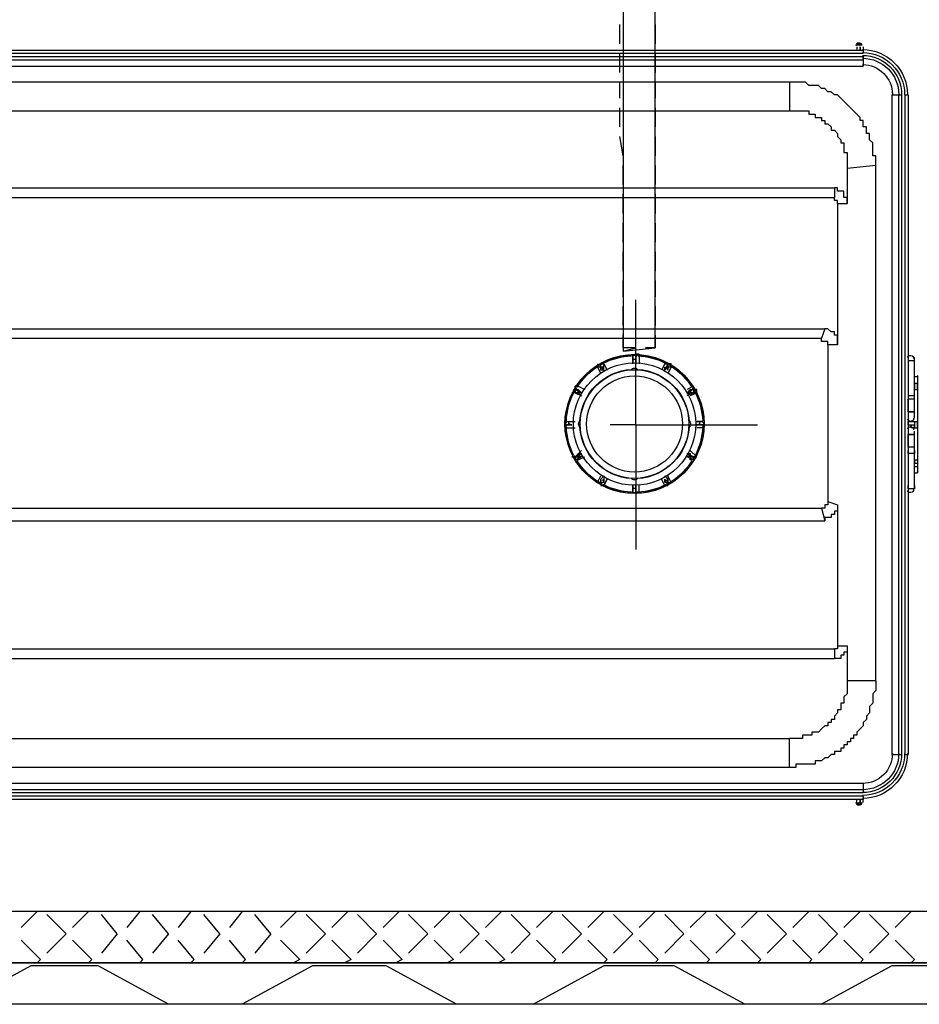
# Model space of a CAD drawing. Header units: millimetres. Extents: x 0 to 1151, y 0 to 297.
# Tile 13 of 93: x 256 to 268, y 122 to 135. Entities that reach past the tile are written whole.
import ezdxf

# ---------------------------------------------------------------- set-up
doc = ezdxf.new("R2010")
doc.units = ezdxf.units.MM
doc.header["$MEASUREMENT"] = 0
doc.layers.get('0').update_dxf_attribs({"linetype": 'CONTINUOUS'})

msp = doc.modelspace()

# ---------------------------------------------------------------- linework, layer by layer
at = {"color": 7, "linetype": 'Continuous', "lineweight": 25, "true_color": 0x000007}
for p, q in [((263.991, 134.645), (263.991, 134.899)), ((264.033, 134.899), (264.033, 134.645)), ((264.456, 134.899), (264.456, 134.645)), ((264.456, 134.645), (264.456, 134.899)), ((267.123, 134.602), (267.123, 134.56)), ((267.123, 134.602), (267.123, 134.56)), ((267.166, 134.602), (267.166, 134.602)), ((267.166, 134.56), (267.166, 134.602)), ((239.099, 134.56), (267.208, 134.56)), ((239.099, 134.518), (267.208, 134.518)), ((239.099, 134.475), (267.208, 134.475)), ((263.991, 134.264), (263.991, 134.518)), ((264.033, 134.518), (264.033, 134.264)), ((264.456, 134.518), (264.456, 134.264)), ((264.456, 134.264), (264.456, 134.518)), ((267.208, 134.475), (267.208, 134.348)), ((239.099, 134.433), (267.208, 134.433)), ((239.099, 134.348), (267.208, 134.348)), ((266.234, 134.137), (240.072, 134.137)), ((263.991, 133.925), (263.991, 134.137)), ((264.033, 134.137), (264.033, 133.883)), ((264.456, 134.137), (264.456, 133.925)), ((264.456, 133.883), (264.456, 134.137)), ((266.234, 134.137), (266.234, 133.756)), ((267.589, 133.967), (267.716, 133.967)), ((267.589, 133.967), (267.589, 125.247)), ((267.674, 133.967), (267.674, 125.247)), ((267.716, 133.967), (267.716, 125.247)), ((267.758, 133.967), (267.801, 133.967)), ((267.758, 133.967), (267.758, 125.247)), ((267.801, 133.967), (267.801, 125.247)), ((240.072, 133.756), (266.234, 133.756)), ((263.991, 133.544), (263.991, 133.798)), ((264.033, 133.756), (264.033, 133.502)), ((264.456, 133.798), (264.456, 133.544)), ((264.456, 133.502), (264.456, 133.756)), ((264.033, 133.163), (263.991, 133.417)), ((264.033, 133.375), (264.033, 133.163)), ((264.456, 133.417), (264.456, 133.163)), ((264.456, 133.163), (264.456, 133.375)), ((264.033, 132.782), (264.033, 133.036)), ((264.033, 133.036), (264.033, 132.782)), ((264.456, 133.036), (264.456, 132.782)), ((264.456, 132.782), (264.456, 133.036)), ((267.377, 133.036), (266.996, 132.994)), ((266.996, 132.994), (266.996, 132.528)), ((267.377, 126.22), (267.377, 133.036)), ((239.48, 132.74), (266.827, 132.74)), ((264.033, 132.401), (264.033, 132.655)), ((264.033, 132.655), (264.033, 132.401)), ((264.456, 132.655), (264.456, 132.401)), ((264.456, 132.401), (264.456, 132.655)), ((266.827, 132.74), (266.827, 132.613)), ((239.48, 132.613), (266.827, 132.613)), ((266.996, 132.528), (266.869, 132.528)), ((266.869, 132.528), (266.869, 130.665)), ((264.033, 132.02), (264.033, 132.274)), ((264.033, 132.274), (264.033, 132.02)), ((264.456, 132.274), (264.456, 132.02)), ((264.456, 132.02), (264.456, 132.274)), ((264.033, 131.639), (264.033, 131.893)), ((264.033, 131.893), (264.033, 131.639)), ((264.456, 131.893), (264.456, 131.639)), ((264.456, 131.639), (264.456, 131.893)), ((264.033, 131.3), (264.033, 131.512)), ((264.033, 131.512), (264.033, 131.258)), ((264.456, 131.512), (264.456, 131.3)), ((264.456, 131.258), (264.456, 131.512)), ((264.202, 129.607), (264.202, 131.258)), ((264.033, 130.919), (264.033, 131.173)), ((264.033, 131.131), (264.033, 130.877)), ((264.456, 131.173), (264.456, 130.919)), ((264.456, 130.877), (264.456, 131.131)), ((239.607, 130.877), (266.7, 130.877)), ((266.7, 130.877), (266.658, 130.75)), ((239.649, 130.75), (266.658, 130.75)), ((266.869, 130.665), (266.742, 130.665)), ((266.742, 130.665), (266.742, 128.591)), ((264.16, 130.538), (264.16, 130.538)), ((264.16, 130.538), (264.16, 130.411)), ((264.16, 130.538), (264.16, 130.538)), ((264.16, 130.538), (264.16, 130.538)), ((264.16, 130.496), (264.16, 130.454)), ((264.16, 130.454), (264.16, 130.411)), ((264.16, 130.454), (264.16, 130.454)), ((264.202, 130.538), (264.202, 130.411)), ((264.245, 130.538), (264.202, 130.538)), ((264.245, 130.538), (264.202, 130.538)), ((264.202, 130.496), (264.202, 130.454)), ((264.202, 130.454), (264.202, 130.454)), ((264.245, 130.538), (264.245, 130.411)), ((264.245, 130.538), (264.245, 130.538)), ((267.843, 130.454), (267.801, 130.454)), ((267.885, 130.454), (267.843, 130.454)), ((267.885, 129.946), (267.885, 130.496)), ((263.694, 130.411), (263.694, 130.369)), ((263.694, 130.369), (263.694, 130.369)), ((263.694, 130.369), (263.737, 130.284)), ((263.694, 130.369), (263.737, 130.284)), ((263.694, 130.369), (263.694, 130.369)), ((263.737, 130.411), (263.779, 130.411)), ((263.737, 130.369), (263.737, 130.411)), ((263.779, 130.327), (263.737, 130.369)), ((263.737, 130.327), (263.737, 130.369)), ((263.779, 130.327), (263.737, 130.327)), ((263.779, 130.411), (263.779, 130.411)), ((263.779, 130.411), (263.821, 130.327)), ((263.779, 130.411), (263.821, 130.327)), ((263.779, 130.411), (263.779, 130.411)), ((263.779, 130.327), (263.779, 130.369)), ((263.779, 130.327), (263.779, 130.369)), ((263.779, 130.369), (263.779, 130.369)), ((264.583, 130.411), (264.541, 130.327)), ((264.626, 130.411), (264.583, 130.327)), ((264.583, 130.411), (264.626, 130.411)), ((264.626, 130.411), (264.583, 130.411)), ((264.626, 130.369), (264.583, 130.327)), ((264.583, 130.327), (264.583, 130.369)), ((264.583, 130.327), (264.626, 130.369)), ((264.583, 130.369), (264.626, 130.369)), ((264.626, 130.369), (264.626, 130.411)), ((264.626, 130.411), (264.626, 130.411)), ((264.668, 130.369), (264.626, 130.284)), ((264.668, 130.369), (264.626, 130.284)), ((264.626, 130.327), (264.626, 130.369)), ((264.626, 130.327), (264.626, 130.327)), ((264.668, 130.369), (264.668, 130.411)), ((264.668, 130.369), (264.668, 130.369)), ((267.928, 130.242), (267.885, 130.242)), ((267.928, 130.242), (267.885, 130.242)), ((267.928, 130.242), (267.928, 128.972)), ((263.44, 130.115), (263.398, 130.115)), ((263.44, 130.115), (263.525, 130.073)), ((263.44, 130.03), (263.44, 130.073)), ((263.44, 130.073), (263.44, 130.073)), ((264.964, 130.115), (264.88, 130.073)), ((264.88, 130.03), (264.922, 130.073)), ((264.964, 130.073), (264.88, 130.03)), ((264.922, 130.073), (264.922, 130.03)), ((264.922, 130.073), (264.964, 130.073)), ((264.964, 130.073), (264.964, 130.115)), ((264.964, 130.073), (264.964, 130.115)), ((264.964, 130.115), (264.964, 130.115)), ((267.885, 130.157), (267.928, 130.157)), ((267.885, 130.157), (267.928, 130.157)), ((267.885, 130.157), (267.885, 130.073)), ((267.885, 130.073), (267.928, 130.073)), ((267.885, 130.073), (267.928, 130.073)), ((267.885, 130.073), (267.885, 130.073)), ((267.928, 130.073), (267.928, 130.157)), ((267.928, 130.157), (267.928, 130.073)), ((263.398, 130.03), (263.356, 130.03)), ((263.398, 130.03), (263.398, 130.03)), ((263.483, 129.988), (263.44, 130.03)), ((264.922, 130.03), (264.88, 130.03)), ((264.88, 130.03), (264.922, 130.03)), ((264.964, 130.03), (264.88, 129.988)), ((264.922, 130.03), (264.88, 129.988)), ((264.922, 130.03), (264.922, 130.03)), ((264.964, 130.03), (264.922, 130.03)), ((265.007, 130.03), (264.922, 129.988)), ((265.007, 130.03), (264.964, 130.03)), ((265.007, 130.03), (265.007, 130.03)), ((267.843, 129.988), (267.801, 129.988)), ((267.885, 129.946), (267.801, 129.946)), ((267.801, 129.776), (267.801, 129.946)), ((267.885, 129.776), (267.885, 129.946)), ((267.801, 129.861), (267.801, 129.861)), ((267.801, 129.776), (267.801, 129.861)), ((267.801, 129.776), (267.801, 129.776)), ((267.885, 129.692), (267.885, 129.776)), ((263.271, 129.649), (263.271, 129.649)), ((263.271, 129.649), (263.271, 129.649)), ((263.271, 129.649), (263.313, 129.649)), ((263.271, 129.649), (263.398, 129.649)), ((263.271, 129.649), (263.356, 129.649)), ((263.271, 129.649), (263.271, 129.649)), ((263.271, 129.607), (263.271, 129.565)), ((263.271, 129.607), (263.313, 129.607)), ((263.271, 129.607), (263.271, 129.565)), ((263.271, 129.607), (263.356, 129.607)), ((263.271, 129.565), (263.271, 129.565)), ((263.271, 129.565), (263.398, 129.565)), ((263.313, 129.649), (263.313, 129.607)), ((263.313, 129.649), (263.356, 129.649)), ((263.313, 129.607), (263.313, 129.607)), ((263.356, 129.607), (263.313, 129.607)), ((263.313, 129.607), (263.356, 129.607)), ((263.356, 129.607), (263.313, 129.607)), ((264.202, 129.607), (263.864, 129.607)), ((264.202, 129.607), (264.202, 127.956)), ((264.202, 129.607), (265.811, 129.607)), ((265.091, 129.649), (265.007, 129.649)), ((265.007, 129.649), (265.049, 129.649)), ((265.091, 129.649), (265.007, 129.649)), ((265.091, 129.607), (265.007, 129.607)), ((265.049, 129.607), (265.007, 129.607)), ((265.007, 129.607), (265.049, 129.607)), ((265.049, 129.607), (265.007, 129.607)), ((265.091, 129.565), (265.007, 129.565)), ((265.049, 129.607), (265.049, 129.649)), ((265.049, 129.649), (265.091, 129.649)), ((265.091, 129.607), (265.049, 129.607)), ((265.091, 129.607), (265.049, 129.607)), ((265.049, 129.607), (265.091, 129.607)), ((265.091, 129.649), (265.091, 129.649)), ((265.091, 129.649), (265.091, 129.649)), ((265.091, 129.649), (265.091, 129.649)), ((265.091, 129.565), (265.091, 129.607)), ((265.091, 129.565), (265.091, 129.607)), ((265.091, 129.565), (265.091, 129.565)), ((267.801, 129.649), (267.885, 129.649)), ((267.801, 129.607), (267.801, 129.649)), ((267.801, 129.607), (267.885, 129.607)), ((267.843, 129.649), (267.885, 129.649)), ((267.843, 129.649), (267.843, 129.649)), ((267.843, 129.649), (267.843, 129.649)), ((267.843, 129.649), (267.843, 129.649)), ((267.843, 129.649), (267.885, 129.649)), ((267.843, 129.607), (267.843, 129.565)), ((267.843, 129.565), (267.843, 129.607)), ((267.885, 129.565), (267.843, 129.565)), ((267.843, 129.565), (267.843, 129.565)), ((267.885, 129.565), (267.843, 129.565)), ((267.885, 129.649), (267.885, 129.649)), ((267.885, 129.649), (267.928, 129.649)), ((267.885, 129.649), (267.928, 129.649)), ((267.885, 129.649), (267.885, 129.649)), ((267.885, 129.649), (267.885, 129.649)), ((267.885, 129.649), (267.885, 129.565)), ((267.885, 129.649), (267.885, 129.649)), ((267.885, 129.649), (267.885, 129.649)), ((267.885, 129.649), (267.885, 129.649)), ((267.885, 129.649), (267.885, 129.649)), ((267.885, 129.607), (267.885, 129.565)), ((267.885, 129.565), (267.885, 129.607)), ((267.885, 129.607), (267.885, 129.565)), ((267.885, 129.565), (267.885, 129.565)), ((267.885, 129.565), (267.928, 129.565)), ((267.885, 129.565), (267.928, 129.565)), ((267.885, 129.565), (267.885, 129.565)), ((267.885, 129.565), (267.885, 129.565)), ((267.885, 129.565), (267.885, 129.565)), ((267.885, 129.565), (267.885, 129.565)), ((267.928, 129.565), (267.928, 129.649)), ((267.928, 129.649), (267.928, 129.565)), ((267.885, 129.48), (267.801, 129.48)), ((267.801, 129.48), (267.885, 129.48)), ((267.801, 129.311), (267.801, 129.48)), ((267.801, 129.438), (267.801, 129.438)), ((267.801, 129.353), (267.801, 129.438)), ((267.885, 129.48), (267.885, 129.522)), ((267.885, 129.311), (267.885, 129.48)), ((263.398, 129.184), (263.483, 129.268)), ((265.007, 129.184), (264.922, 129.268)), ((267.801, 129.353), (267.801, 129.353)), ((267.885, 129.311), (267.801, 129.311)), ((267.885, 128.76), (267.885, 129.311)), ((263.356, 129.184), (263.398, 129.184)), ((263.398, 129.184), (263.356, 129.184)), ((263.398, 129.184), (263.483, 129.226)), ((263.398, 129.184), (263.44, 129.184)), ((263.398, 129.184), (263.398, 129.184)), ((263.398, 129.141), (263.483, 129.184)), ((263.398, 129.141), (263.44, 129.141)), ((263.398, 129.141), (263.398, 129.141)), ((263.44, 129.141), (263.398, 129.141)), ((263.44, 129.226), (263.44, 129.184)), ((263.44, 129.226), (263.483, 129.226)), ((263.483, 129.226), (263.44, 129.184)), ((263.44, 129.184), (263.483, 129.226)), ((263.44, 129.184), (263.44, 129.141)), ((263.44, 129.141), (263.525, 129.184)), ((263.483, 129.184), (263.44, 129.184)), ((264.964, 129.184), (264.88, 129.226)), ((264.88, 129.226), (264.922, 129.226)), ((264.922, 129.184), (264.88, 129.184)), ((264.964, 129.141), (264.88, 129.184)), ((264.964, 129.141), (264.88, 129.184)), ((264.922, 129.226), (264.922, 129.184)), ((264.922, 129.184), (264.922, 129.184)), ((264.922, 129.184), (264.964, 129.184)), ((264.964, 129.184), (265.007, 129.184)), ((264.964, 129.184), (265.007, 129.184)), ((264.964, 129.141), (264.964, 129.141)), ((264.964, 129.141), (264.964, 129.141)), ((264.964, 129.141), (264.964, 129.141)), ((265.007, 129.184), (265.007, 129.184)), ((267.885, 129.141), (267.928, 129.141)), ((267.885, 129.141), (267.928, 129.141)), ((267.885, 129.141), (267.885, 129.141)), ((267.885, 129.141), (267.885, 129.099)), ((267.928, 129.141), (267.928, 129.099)), ((267.928, 129.141), (267.928, 129.057)), ((267.885, 129.099), (267.928, 129.099)), ((267.885, 129.057), (267.885, 129.099)), ((267.885, 129.057), (267.928, 129.057)), ((263.694, 128.845), (263.737, 128.93)), ((263.694, 128.845), (263.737, 128.93)), ((263.737, 128.887), (263.779, 128.93)), ((263.737, 128.887), (263.779, 128.93)), ((263.737, 128.845), (263.737, 128.887)), ((263.737, 128.887), (263.737, 128.887)), ((263.779, 128.93), (263.779, 128.887)), ((263.779, 128.887), (263.779, 128.845)), ((263.779, 128.845), (263.779, 128.887)), ((264.583, 128.803), (264.541, 128.887)), ((264.626, 128.887), (264.583, 128.93)), ((264.583, 128.93), (264.626, 128.887)), ((264.583, 128.845), (264.626, 128.887)), ((264.626, 128.93), (264.626, 128.887)), ((264.668, 128.845), (264.626, 128.93)), ((264.668, 128.845), (264.626, 128.93)), ((264.626, 128.887), (264.626, 128.887)), ((267.885, 128.972), (267.928, 128.972)), ((267.885, 128.972), (267.928, 128.972)), ((263.694, 128.845), (263.694, 128.845)), ((263.694, 128.845), (263.694, 128.845)), ((263.694, 128.845), (263.694, 128.845)), ((263.779, 128.845), (263.737, 128.845)), ((263.737, 128.803), (263.779, 128.803)), ((263.779, 128.803), (263.779, 128.803)), ((263.779, 128.803), (263.779, 128.803)), ((264.16, 128.718), (264.16, 128.76)), ((264.16, 128.718), (264.16, 128.76)), ((264.16, 128.76), (264.16, 128.76)), ((264.202, 128.803), (264.202, 128.76)), ((264.202, 128.76), (264.202, 128.718)), ((264.202, 128.76), (264.202, 128.718)), ((264.202, 128.76), (264.202, 128.76)), ((264.245, 128.718), (264.245, 128.803)), ((264.626, 128.845), (264.583, 128.845)), ((264.583, 128.803), (264.626, 128.803)), ((264.626, 128.803), (264.626, 128.803)), ((264.668, 128.845), (264.668, 128.845)), ((264.668, 128.845), (264.668, 128.845)), ((264.16, 128.718), (264.16, 128.718)), ((264.16, 128.718), (264.16, 128.718)), ((264.16, 128.718), (264.16, 128.718)), ((264.202, 128.718), (264.245, 128.718)), ((264.202, 128.718), (264.245, 128.718)), ((264.245, 128.718), (264.245, 128.718)), ((239.649, 128.506), (266.658, 128.506)), ((266.658, 128.506), (266.7, 128.337)), ((266.742, 128.591), (266.869, 128.549)), ((266.869, 128.549), (266.869, 126.686)), ((239.607, 128.337), (266.7, 128.337)), ((266.869, 126.686), (266.996, 126.686)), ((266.996, 126.686), (266.996, 126.22)), ((239.48, 126.644), (266.827, 126.644)), ((266.827, 126.644), (266.827, 126.517)), ((239.48, 126.517), (266.827, 126.517)), ((267.377, 126.22), (266.996, 126.22)), ((240.072, 125.458), (266.234, 125.458)), ((266.234, 125.077), (266.234, 125.458)), ((267.589, 125.247), (267.716, 125.247)), ((267.758, 125.247), (267.801, 125.247)), ((266.234, 125.077), (240.072, 125.077)), ((267.208, 124.866), (239.099, 124.866)), ((267.208, 124.866), (267.208, 124.739)), ((267.208, 124.781), (239.099, 124.781)), ((267.208, 124.739), (239.099, 124.739)), ((267.208, 124.696), (239.099, 124.696)), ((267.208, 124.654), (239.099, 124.654)), ((267.123, 124.612), (267.123, 124.654)), ((267.123, 124.612), (267.123, 124.654)), ((267.166, 124.612), (267.166, 124.654)), ((267.166, 124.612), (267.166, 124.612)), ((267.208, 124.696), (267.208, 124.654)), ((267.208, 124.612), (267.208, 124.654)), ((256.286, 123.172), (256.074, 122.961)), ((256.963, 123.172), (256.752, 122.961)), ((257.641, 123.172), (257.471, 122.961)), ((258.318, 123.172), (258.149, 122.961)), ((258.995, 123.172), (258.826, 122.961)), ((259.715, 123.172), (259.503, 122.961)), ((260.392, 123.172), (260.181, 122.961)), ((261.07, 123.172), (260.858, 122.961)), ((261.747, 123.172), (261.535, 122.961)), ((262.424, 123.172), (262.213, 122.961)), ((263.102, 123.172), (262.89, 122.961)), ((263.779, 123.172), (263.567, 122.961)), ((264.456, 123.172), (264.245, 122.961)), ((265.134, 123.172), (264.922, 122.961)), ((265.811, 123.172), (265.599, 122.961)), ((266.488, 123.172), (266.277, 122.961)), ((267.166, 123.172), (266.954, 122.961)), ((267.843, 123.172), (267.631, 122.961)), ((256.667, 122.876), (256.413, 123.13)), ((257.344, 122.876), (257.133, 123.13)), ((258.022, 122.876), (257.81, 123.13)), ((258.699, 122.876), (258.487, 123.13)), ((259.376, 122.876), (259.165, 123.13)), ((260.096, 122.876), (259.842, 123.13)), ((260.773, 122.876), (260.519, 123.13)), ((261.451, 122.876), (261.197, 123.13)), ((262.128, 122.876), (261.874, 123.13)), ((262.805, 122.876), (262.551, 123.13)), ((263.483, 122.876), (263.229, 123.13)), ((264.16, 122.876), (263.906, 123.13)), ((264.837, 122.876), (264.583, 123.13)), ((265.515, 122.876), (265.261, 123.13)), ((266.192, 122.876), (265.938, 123.13)), ((266.869, 122.876), (266.615, 123.13)), ((267.547, 122.876), (267.293, 123.13)), ((256.328, 122.537), (256.074, 122.791)), ((256.667, 122.876), (256.413, 122.622)), ((257.006, 122.537), (256.752, 122.791)), ((257.344, 122.876), (257.133, 122.622)), ((257.683, 122.537), (257.471, 122.791)), ((258.022, 122.876), (257.81, 122.622)), ((258.36, 122.537), (258.149, 122.791)), ((258.699, 122.876), (258.487, 122.622)), ((259.038, 122.537), (258.826, 122.791)), ((259.376, 122.876), (259.165, 122.622)), ((259.757, 122.537), (259.503, 122.791)), ((260.096, 122.876), (259.842, 122.622)), ((260.435, 122.537), (260.181, 122.791)), ((260.773, 122.876), (260.519, 122.622)), ((261.112, 122.537), (260.858, 122.791)), ((261.451, 122.876), (261.197, 122.622)), ((261.789, 122.537), (261.535, 122.791)), ((262.128, 122.876), (261.874, 122.622)), ((262.467, 122.537), (262.213, 122.791)), ((262.805, 122.876), (262.551, 122.622)), ((263.144, 122.537), (262.89, 122.791)), ((263.483, 122.876), (263.229, 122.622)), ((263.821, 122.537), (263.567, 122.791)), ((264.16, 122.876), (263.906, 122.622)), ((264.499, 122.537), (264.245, 122.791)), ((264.837, 122.876), (264.583, 122.622)), ((265.176, 122.537), (264.922, 122.791)), ((265.515, 122.876), (265.261, 122.622)), ((265.853, 122.537), (265.599, 122.791)), ((266.192, 122.876), (265.938, 122.622)), ((266.531, 122.537), (266.277, 122.791)), ((266.869, 122.876), (266.615, 122.622)), ((267.208, 122.537), (266.954, 122.791)), ((267.547, 122.876), (267.293, 122.622)), ((267.885, 122.537), (267.631, 122.791)), ((399.965, 122.495), (234.865, 122.495)), ((236.474, 122.495), (268.055, 122.495)), ((256.328, 122.537), (256.286, 122.495)), ((257.006, 122.537), (256.963, 122.495)), ((257.683, 122.537), (257.641, 122.495)), ((258.36, 122.537), (258.318, 122.495)), ((259.038, 122.537), (258.995, 122.495)), ((259.757, 122.537), (259.673, 122.495)), ((260.435, 122.537), (260.35, 122.495)), ((261.112, 122.537), (261.027, 122.495)), ((261.789, 122.537), (261.705, 122.495)), ((262.467, 122.537), (262.382, 122.495)), ((263.144, 122.537), (263.102, 122.495)), ((263.821, 122.537), (263.779, 122.495)), ((264.499, 122.537), (264.456, 122.495)), ((265.176, 122.537), (265.134, 122.495)), ((265.853, 122.537), (265.811, 122.495)), ((266.531, 122.537), (266.488, 122.495)), ((267.208, 122.537), (267.166, 122.495)), ((267.885, 122.537), (267.843, 122.495)), ((398.145, 121.945), (236.643, 121.945))]:
    msp.add_line(p, q, dxfattribs=at)
at = {"color": 7, "linetype": 'Continuous', "lineweight": -2, "true_color": 0xffffff}
msp.add_lwpolyline([(264.033, 137.058), (264.033, 130.581), (264.456, 130.623), (264.456, 137.058)], close=True, dxfattribs=at)
at = {"color": 7, "linetype": 'Continuous', "lineweight": 25, "true_color": 0x000007}
for points in [[(267.166, 134.602), (267.166, 134.56)], [(264.202, 130.454), (264.202, 130.411)], [(263.398, 130.03), (263.483, 129.988)], [(267.801, 129.776), (267.885, 129.776)], [(263.313, 129.607), (263.271, 129.607)], [(264.88, 129.226), (264.922, 129.184)], [(263.779, 128.803), (263.821, 128.887)], [(264.16, 128.803), (264.16, 128.718)], [(264.16, 128.76), (264.16, 128.803)], [(267.166, 124.654), (267.166, 124.612)], [(235.67, 122.495), (272.754, 122.495), (272.754, 123.172), (235.67, 123.172)]]:
    msp.add_lwpolyline(points, close=True, dxfattribs=at)
for points in [[(267.208, 134.602), (267.208, 134.56), (267.208, 134.518)], [(267.377, 133.036), (267.377, 133.078), (267.377, 133.121), (267.377, 133.163), (267.335, 133.163), (267.335, 133.205), (267.335, 133.248), (267.335, 133.29), (267.335, 133.332), (267.293, 133.375), (267.293, 133.417), (267.293, 133.459), (267.25, 133.459), (267.25, 133.502), (267.25, 133.544), (267.208, 133.544), (267.208, 133.586), (267.208, 133.629), (267.166, 133.629), (267.166, 133.671), (267.123, 133.713), (267.081, 133.756), (267.039, 133.798), (266.996, 133.84), (266.954, 133.883), (266.912, 133.925), (266.869, 133.967), (266.827, 133.967), (266.785, 134.01), (266.742, 134.01), (266.7, 134.052), (266.658, 134.052), (266.615, 134.094), (266.573, 134.094), (266.531, 134.094), (266.488, 134.094), (266.446, 134.137), (266.404, 134.137), (266.361, 134.137), (266.319, 134.137), (266.277, 134.137), (266.234, 134.137)], [(266.234, 133.756), (266.277, 133.756), (266.319, 133.756), (266.361, 133.756), (266.404, 133.756), (266.446, 133.756), (266.488, 133.756), (266.488, 133.713), (266.531, 133.713), (266.573, 133.713), (266.573, 133.671), (266.615, 133.671), (266.658, 133.671), (266.658, 133.629), (266.7, 133.629), (266.7, 133.586), (266.742, 133.586), (266.785, 133.544), (266.785, 133.502), (266.827, 133.502), (266.869, 133.459), (266.869, 133.417), (266.912, 133.375), (266.912, 133.332), (266.954, 133.332), (266.954, 133.29), (266.954, 133.248), (266.954, 133.205), (266.996, 133.205), (266.996, 133.163), (266.996, 133.121), (266.996, 133.078), (266.996, 133.036), (266.996, 132.994)], [(266.996, 132.528), (266.996, 132.57), (266.996, 132.613), (266.954, 132.613), (266.954, 132.655), (266.954, 132.697), (266.912, 132.697), (266.869, 132.697), (266.869, 132.74), (266.827, 132.74)], [(266.869, 132.528), (266.869, 132.57), (266.827, 132.57), (266.827, 132.613)], [(266.869, 130.665), (266.869, 130.708), (266.869, 130.75), (266.869, 130.792), (266.827, 130.792), (266.827, 130.835), (266.785, 130.835), (266.742, 130.877), (266.7, 130.877)], [(264.202, 130.623), (264.033, 130.623), (264.033, 130.792)], [(264.033, 130.75), (264.033, 130.581), (264.202, 130.623)], [(264.456, 130.792), (264.456, 130.623), (264.329, 130.623)], [(264.329, 130.623), (264.456, 130.623), (264.456, 130.75)], [(266.742, 130.665), (266.742, 130.708), (266.7, 130.708), (266.658, 130.708), (266.658, 130.75)], [(264.16, 130.454), (264.16, 130.411), (264.16, 130.538)], [(264.16, 130.538), (264.16, 130.496), (264.16, 130.454)], [(264.202, 130.538), (264.202, 130.496), (264.202, 130.454)], [(263.737, 130.327), (263.737, 130.369), (263.694, 130.369)], [(263.779, 130.369), (263.737, 130.369), (263.737, 130.411)], [(263.779, 130.369), (263.779, 130.411), (263.737, 130.411)], [(264.583, 130.369), (264.626, 130.369), (264.626, 130.411)], [(264.668, 130.411), (264.626, 130.411), (264.626, 130.369)], [(264.668, 130.369), (264.626, 130.369), (264.626, 130.327)], [(263.398, 130.073), (263.398, 130.03), (263.356, 130.03)], [(263.44, 130.115), (263.398, 130.115), (263.398, 130.073), (263.398, 130.115)], [(263.398, 130.073), (263.44, 130.073), (263.44, 130.03), (263.398, 130.03)], [(263.44, 130.03), (263.398, 130.03), (263.398, 130.073)], [(263.398, 130.073), (263.483, 130.03), (263.44, 130.03)], [(263.44, 130.073), (263.483, 130.03), (263.44, 130.03)], [(264.964, 130.073), (264.964, 130.03), (264.922, 130.03)], [(264.922, 130.03), (264.922, 130.073), (264.964, 130.073)], [(265.007, 130.03), (265.007, 130.073), (264.964, 130.073)], [(267.885, 129.946), (267.885, 129.988), (267.843, 129.988)], [(267.843, 129.226), (267.801, 129.226), (267.801, 129.268)], [(267.885, 129.268), (267.885, 129.226), (267.843, 129.226)], [(263.398, 129.184), (263.44, 129.184), (263.44, 129.226)], [(263.44, 129.184), (263.398, 129.184), (263.398, 129.141)], [(264.922, 129.226), (264.922, 129.184), (264.964, 129.184)], [(264.964, 129.141), (264.922, 129.141), (264.922, 129.184)], [(264.964, 129.141), (264.964, 129.184), (264.922, 129.184)], [(263.694, 128.845), (263.737, 128.845), (263.737, 128.887)], [(263.779, 128.887), (263.779, 128.845), (263.737, 128.845), (263.737, 128.803)], [(264.583, 128.845), (264.583, 128.887), (264.626, 128.803)], [(264.583, 128.803), (264.626, 128.803), (264.626, 128.845), (264.626, 128.887)], [(264.626, 128.887), (264.626, 128.845), (264.668, 128.845)], [(264.626, 128.887), (264.626, 128.845), (264.668, 128.845)], [(264.202, 128.718), (264.202, 128.803), (264.202, 128.76)], [(267.843, 128.76), (267.801, 128.76), (267.801, 128.803)], [(267.885, 128.803), (267.885, 128.76), (267.843, 128.76)], [(266.742, 128.591), (266.742, 128.549), (266.7, 128.549), (266.7, 128.506), (266.658, 128.506)], [(266.869, 128.549), (266.869, 128.506), (266.869, 128.464), (266.827, 128.464), (266.827, 128.422), (266.785, 128.422), (266.785, 128.379), (266.742, 128.379), (266.7, 128.379), (266.7, 128.337)], [(266.869, 126.686), (266.869, 126.644), (266.827, 126.644)], [(266.996, 126.686), (266.996, 126.644), (266.996, 126.601), (266.954, 126.601), (266.954, 126.559), (266.912, 126.559), (266.912, 126.517), (266.869, 126.517), (266.827, 126.517)], [(267.377, 126.22), (267.377, 126.178), (267.377, 126.136), (267.377, 126.093), (267.335, 126.051), (267.335, 126.009), (267.335, 125.966), (267.335, 125.924), (267.293, 125.882), (267.293, 125.839), (267.293, 125.797), (267.25, 125.755), (267.25, 125.712), (267.208, 125.67), (267.208, 125.628), (267.166, 125.585), (267.123, 125.543), (267.123, 125.501), (267.081, 125.501), (267.081, 125.458), (267.039, 125.458), (267.039, 125.416), (266.996, 125.416), (266.996, 125.374), (266.954, 125.374), (266.954, 125.331), (266.912, 125.331), (266.912, 125.289), (266.869, 125.289), (266.827, 125.289), (266.827, 125.247), (266.785, 125.247), (266.742, 125.204), (266.7, 125.204), (266.658, 125.162), (266.615, 125.162), (266.573, 125.162), (266.573, 125.12), (266.531, 125.12), (266.488, 125.12), (266.446, 125.12), (266.404, 125.12), (266.361, 125.12), (266.319, 125.12), (266.319, 125.077), (266.277, 125.077), (266.234, 125.077)], [(266.996, 126.22), (266.996, 126.178), (266.996, 126.136), (266.996, 126.093), (266.996, 126.051), (266.954, 126.009), (266.954, 125.966), (266.954, 125.924), (266.912, 125.924), (266.912, 125.882), (266.912, 125.839), (266.869, 125.839), (266.869, 125.797), (266.827, 125.755), (266.827, 125.712), (266.785, 125.712), (266.785, 125.67), (266.742, 125.67), (266.742, 125.628), (266.7, 125.628), (266.658, 125.585), (266.615, 125.543), (266.573, 125.543), (266.531, 125.543), (266.531, 125.501), (266.488, 125.501), (266.446, 125.501), (266.404, 125.501), (266.404, 125.458), (266.361, 125.458), (266.319, 125.458), (266.277, 125.458), (266.234, 125.458)], [(256.667, 122.453), (256.201, 122.453), (255.27, 121.945)], [(258.995, 121.945), (258.022, 121.945), (257.09, 122.453), (256.667, 122.453)], [(262.848, 121.945), (261.832, 121.945), (260.9, 122.453), (259.927, 122.453), (258.995, 121.945)], [(266.658, 121.945), (265.642, 121.945), (264.71, 122.453), (263.779, 122.453), (262.848, 121.945)], [(270.468, 121.945), (269.494, 121.945), (268.563, 122.453), (267.589, 122.453), (266.658, 121.945)]]:
    msp.add_lwpolyline(points, dxfattribs=at)
for points in [[(267.117, 134.623), (267.117, 134.642), (267.133, 134.657), (267.152, 134.657)], [(267.131, 134.623), (267.131, 134.634), (267.141, 134.643), (267.152, 134.643)], [(267.145, 134.623), (267.145, 134.626), (267.148, 134.63), (267.152, 134.63)], [(267.152, 134.657), (267.171, 134.657), (267.187, 134.642), (267.187, 134.623)], [(267.152, 134.643), (267.164, 134.643), (267.173, 134.634), (267.173, 134.623)], [(267.152, 134.63), (267.156, 134.63), (267.159, 134.626), (267.159, 134.623)], [(267.201, 134.567), (267.526, 134.567), (267.794, 134.299), (267.794, 133.974)], [(267.201, 134.528), (267.505, 134.528), (267.756, 134.278), (267.756, 133.974)], [(267.201, 134.49), (267.484, 134.49), (267.717, 134.257), (267.717, 133.974)], [(267.201, 134.452), (267.463, 134.452), (267.679, 134.236), (267.679, 133.974)], [(267.201, 134.368), (267.417, 134.368), (267.595, 134.19), (267.595, 133.974)], [(263.264, 129.617), (263.264, 130.122), (263.679, 130.538), (264.184, 130.538)], [(263.764, 130.431), (263.881, 130.492), (264.01, 130.526), (264.142, 130.533)], [(263.77, 130.419), (263.885, 130.479), (264.012, 130.513), (264.142, 130.519)], [(264.156, 130.518), (264.156, 130.526), (264.162, 130.532), (264.17, 130.532)], [(264.156, 130.518), (264.158, 130.517), (264.159, 130.515), (264.161, 130.514)], [(264.161, 130.514), (264.161, 130.521), (264.167, 130.527), (264.175, 130.528)], [(264.17, 130.532), (264.171, 130.531), (264.173, 130.529), (264.175, 130.528)], [(264.175, 130.528), (264.181, 130.528), (264.188, 130.528), (264.194, 130.528)], [(264.177, 130.472), (264.182, 130.472), (264.187, 130.472), (264.192, 130.472)], [(264.184, 130.538), (264.69, 130.538), (265.105, 130.122), (265.105, 129.617)], [(264.194, 130.528), (264.196, 130.529), (264.197, 130.531), (264.199, 130.532)], [(264.194, 130.528), (264.202, 130.527), (264.208, 130.521), (264.208, 130.514)], [(264.199, 130.532), (264.207, 130.532), (264.213, 130.526), (264.213, 130.518)], [(264.208, 130.514), (264.21, 130.515), (264.211, 130.517), (264.213, 130.518)], [(264.227, 130.533), (264.359, 130.526), (264.488, 130.492), (264.605, 130.431)], [(264.227, 130.519), (264.356, 130.513), (264.483, 130.479), (264.599, 130.419)], [(267.794, 130.496), (267.801, 130.515), (267.82, 130.527), (267.84, 130.523)], [(267.84, 130.523), (267.86, 130.52), (267.875, 130.502), (267.875, 130.482)], [(263.375, 129.617), (263.375, 130.061), (263.74, 130.426), (264.184, 130.426)], [(263.413, 130.112), (263.484, 130.223), (263.578, 130.317), (263.689, 130.388)], [(263.424, 130.104), (263.495, 130.214), (263.588, 130.307), (263.697, 130.377)], [(263.463, 129.658), (263.483, 130.023), (263.778, 130.318), (264.143, 130.338)], [(263.466, 129.617), (263.466, 130.011), (263.79, 130.335), (264.184, 130.335)], [(263.709, 130.383), (263.705, 130.39), (263.708, 130.398), (263.714, 130.402)], [(263.709, 130.383), (263.711, 130.383), (263.713, 130.382), (263.715, 130.382)], [(263.715, 130.382), (263.712, 130.388), (263.714, 130.397), (263.72, 130.401)], [(263.714, 130.402), (263.716, 130.402), (263.718, 130.401), (263.72, 130.401)], [(263.72, 130.401), (263.726, 130.404), (263.732, 130.407), (263.738, 130.41)], [(263.738, 130.41), (263.738, 130.413), (263.739, 130.415), (263.739, 130.417)], [(263.738, 130.41), (263.744, 130.414), (263.753, 130.412), (263.757, 130.405)], [(263.739, 130.417), (263.746, 130.42), (263.754, 130.418), (263.758, 130.412)], [(263.75, 130.353), (263.755, 130.356), (263.759, 130.359), (263.764, 130.361)], [(263.757, 130.405), (263.757, 130.407), (263.758, 130.409), (263.758, 130.412)], [(264.14, 130.334), (264.15, 130.348), (264.167, 130.356), (264.184, 130.356)], [(264.184, 130.426), (264.628, 130.426), (264.994, 130.061), (264.994, 129.617)], [(264.184, 130.356), (264.202, 130.356), (264.219, 130.348), (264.229, 130.334)], [(264.184, 130.335), (264.579, 130.335), (264.903, 130.011), (264.903, 129.617)], [(264.225, 130.338), (264.591, 130.318), (264.885, 130.023), (264.906, 129.658)], [(264.605, 130.361), (264.61, 130.359), (264.614, 130.356), (264.619, 130.353)], [(264.611, 130.412), (264.614, 130.418), (264.623, 130.42), (264.629, 130.417)], [(264.611, 130.412), (264.611, 130.409), (264.612, 130.407), (264.612, 130.405)], [(264.612, 130.405), (264.616, 130.412), (264.625, 130.414), (264.631, 130.41)], [(264.629, 130.417), (264.63, 130.415), (264.631, 130.413), (264.631, 130.41)], [(264.631, 130.41), (264.637, 130.407), (264.643, 130.404), (264.648, 130.401)], [(264.648, 130.401), (264.651, 130.401), (264.653, 130.402), (264.655, 130.402)], [(264.648, 130.401), (264.655, 130.397), (264.657, 130.388), (264.653, 130.382)], [(264.653, 130.382), (264.655, 130.382), (264.658, 130.383), (264.66, 130.383)], [(264.655, 130.402), (264.661, 130.398), (264.663, 130.39), (264.66, 130.383)], [(264.672, 130.377), (264.781, 130.307), (264.874, 130.214), (264.944, 130.104)], [(264.679, 130.388), (264.791, 130.317), (264.885, 130.223), (264.956, 130.112)], [(263.55, 129.617), (263.55, 129.965), (263.836, 130.252), (264.184, 130.252)], [(264.184, 130.252), (264.533, 130.252), (264.819, 129.965), (264.819, 129.617)], [(267.917, 130.259), (267.924, 130.259), (267.931, 130.252), (267.931, 130.245)], [(263.39, 130.043), (263.383, 130.047), (263.381, 130.055), (263.384, 130.062)], [(263.384, 130.062), (263.387, 130.062), (263.389, 130.063), (263.391, 130.064)], [(263.396, 130.045), (263.389, 130.048), (263.387, 130.057), (263.391, 130.064)], [(263.391, 130.064), (263.394, 130.069), (263.397, 130.075), (263.401, 130.081)], [(263.399, 130.087), (263.403, 130.093), (263.411, 130.096), (263.418, 130.092)], [(263.401, 130.081), (263.4, 130.083), (263.4, 130.085), (263.399, 130.087)], [(263.401, 130.081), (263.404, 130.087), (263.413, 130.089), (263.42, 130.086)], [(263.42, 130.086), (263.419, 130.088), (263.418, 130.09), (263.418, 130.092)], [(263.44, 130.038), (263.443, 130.042), (263.445, 130.047), (263.448, 130.051)], [(264.921, 130.051), (264.924, 130.047), (264.926, 130.042), (264.929, 130.038)], [(264.951, 130.092), (264.95, 130.09), (264.95, 130.088), (264.949, 130.086)], [(264.949, 130.086), (264.956, 130.089), (264.964, 130.087), (264.968, 130.081)], [(264.951, 130.092), (264.957, 130.096), (264.966, 130.093), (264.97, 130.087)], [(264.97, 130.087), (264.969, 130.085), (264.969, 130.083), (264.968, 130.081)], [(264.968, 130.081), (264.972, 130.075), (264.975, 130.069), (264.978, 130.064)], [(264.978, 130.064), (264.982, 130.057), (264.98, 130.048), (264.973, 130.045)], [(264.978, 130.064), (264.98, 130.063), (264.982, 130.062), (264.984, 130.062)], [(264.984, 130.062), (264.988, 130.055), (264.986, 130.047), (264.979, 130.043)], [(263.269, 129.66), (263.275, 129.791), (263.309, 129.92), (263.37, 130.038)], [(263.283, 129.659), (263.289, 129.789), (263.323, 129.916), (263.382, 130.031)], [(263.39, 130.043), (263.392, 130.044), (263.394, 130.044), (263.396, 130.045)], [(264.973, 130.045), (264.975, 130.044), (264.977, 130.044), (264.979, 130.043)], [(264.987, 130.031), (265.046, 129.916), (265.08, 129.789), (265.086, 129.659)], [(264.999, 130.038), (265.06, 129.92), (265.094, 129.791), (265.1, 129.66)], [(263.445, 129.617), (263.445, 129.634), (263.453, 129.651), (263.467, 129.661)], [(264.902, 129.661), (264.916, 129.651), (264.924, 129.634), (264.924, 129.617)], [(267.824, 129.653), (267.81, 129.656), (267.798, 129.666), (267.794, 129.679)], [(267.862, 129.663), (267.852, 129.653), (267.837, 129.649), (267.824, 129.653)], [(267.875, 129.693), (267.875, 129.683), (267.871, 129.673), (267.864, 129.665)], [(264.184, 128.696), (263.679, 128.696), (263.264, 129.112), (263.264, 129.617)], [(263.269, 129.631), (263.269, 129.639), (263.275, 129.645), (263.283, 129.645)], [(263.274, 129.627), (263.272, 129.628), (263.271, 129.63), (263.269, 129.631)], [(263.269, 129.602), (263.271, 129.604), (263.272, 129.605), (263.274, 129.607)], [(263.283, 129.588), (263.275, 129.588), (263.269, 129.595), (263.269, 129.602)], [(263.37, 129.196), (263.309, 129.313), (263.275, 129.442), (263.269, 129.574)], [(263.274, 129.627), (263.274, 129.634), (263.28, 129.64), (263.288, 129.64)], [(263.274, 129.607), (263.274, 129.613), (263.274, 129.62), (263.274, 129.627)], [(263.288, 129.593), (263.28, 129.593), (263.274, 129.599), (263.274, 129.607)], [(263.288, 129.64), (263.286, 129.642), (263.285, 129.643), (263.283, 129.645)], [(263.283, 129.588), (263.285, 129.59), (263.286, 129.592), (263.288, 129.593)], [(263.382, 129.202), (263.323, 129.318), (263.289, 129.445), (263.283, 129.575)], [(263.329, 129.609), (263.329, 129.614), (263.329, 129.619), (263.329, 129.624)], [(264.184, 128.807), (263.74, 128.807), (263.375, 129.173), (263.375, 129.617)], [(263.467, 129.572), (263.453, 129.583), (263.445, 129.599), (263.445, 129.617)], [(264.143, 128.895), (263.778, 128.916), (263.483, 129.211), (263.463, 129.576)], [(264.184, 128.898), (263.79, 128.898), (263.466, 129.223), (263.466, 129.617)], [(264.184, 128.982), (263.836, 128.982), (263.55, 129.268), (263.55, 129.617)], [(264.819, 129.617), (264.819, 129.268), (264.533, 128.982), (264.184, 128.982)], [(264.903, 129.617), (264.903, 129.223), (264.579, 128.898), (264.184, 128.898)], [(264.994, 129.617), (264.994, 129.173), (264.628, 128.807), (264.184, 128.807)], [(265.105, 129.617), (265.105, 129.112), (264.69, 128.696), (264.184, 128.696)], [(264.906, 129.576), (264.885, 129.211), (264.591, 128.916), (264.225, 128.895)], [(264.924, 129.617), (264.924, 129.599), (264.916, 129.583), (264.902, 129.572)], [(265.086, 129.575), (265.08, 129.445), (265.046, 129.318), (264.987, 129.202)], [(265.1, 129.574), (265.094, 129.442), (265.06, 129.313), (264.999, 129.196)], [(265.04, 129.624), (265.04, 129.619), (265.04, 129.614), (265.04, 129.609)], [(265.086, 129.645), (265.084, 129.643), (265.083, 129.642), (265.081, 129.64)], [(265.081, 129.64), (265.089, 129.64), (265.095, 129.634), (265.095, 129.627)], [(265.095, 129.607), (265.095, 129.599), (265.089, 129.593), (265.081, 129.593)], [(265.081, 129.593), (265.083, 129.592), (265.084, 129.59), (265.086, 129.588)], [(265.086, 129.645), (265.093, 129.645), (265.1, 129.639), (265.1, 129.631)], [(265.1, 129.602), (265.1, 129.595), (265.093, 129.588), (265.086, 129.588)], [(265.1, 129.631), (265.098, 129.63), (265.097, 129.628), (265.095, 129.627)], [(265.095, 129.627), (265.095, 129.62), (265.095, 129.613), (265.095, 129.607)], [(265.095, 129.607), (265.097, 129.605), (265.098, 129.604), (265.1, 129.602)], [(267.794, 129.554), (267.798, 129.567), (267.81, 129.577), (267.823, 129.581)], [(267.823, 129.581), (267.837, 129.584), (267.852, 129.58), (267.862, 129.57)], [(267.864, 129.568), (267.871, 129.56), (267.875, 129.55), (267.875, 129.54)], [(263.384, 129.172), (263.381, 129.178), (263.383, 129.187), (263.39, 129.191)], [(263.391, 129.17), (263.389, 129.171), (263.387, 129.171), (263.384, 129.172)], [(263.391, 129.17), (263.387, 129.177), (263.389, 129.185), (263.396, 129.189)], [(263.396, 129.189), (263.394, 129.189), (263.392, 129.19), (263.39, 129.191)], [(263.401, 129.153), (263.397, 129.158), (263.394, 129.164), (263.391, 129.17)], [(263.399, 129.146), (263.4, 129.149), (263.4, 129.151), (263.401, 129.153)], [(263.418, 129.142), (263.411, 129.138), (263.403, 129.14), (263.399, 129.146)], [(263.42, 129.148), (263.413, 129.144), (263.404, 129.146), (263.401, 129.153)], [(263.418, 129.142), (263.418, 129.144), (263.419, 129.146), (263.42, 129.148)], [(263.448, 129.183), (263.445, 129.187), (263.443, 129.191), (263.44, 129.196)], [(264.929, 129.196), (264.926, 129.191), (264.924, 129.187), (264.921, 129.183)], [(264.968, 129.153), (264.964, 129.146), (264.956, 129.144), (264.949, 129.148)], [(264.949, 129.148), (264.95, 129.146), (264.95, 129.144), (264.951, 129.142)], [(264.97, 129.146), (264.966, 129.14), (264.957, 129.138), (264.951, 129.142)], [(264.978, 129.17), (264.975, 129.164), (264.972, 129.158), (264.968, 129.153)], [(264.968, 129.153), (264.969, 129.151), (264.969, 129.149), (264.97, 129.146)], [(264.979, 129.191), (264.977, 129.19), (264.975, 129.189), (264.973, 129.189)], [(264.973, 129.189), (264.98, 129.185), (264.982, 129.177), (264.978, 129.17)], [(264.984, 129.172), (264.982, 129.171), (264.98, 129.171), (264.978, 129.17)], [(264.979, 129.191), (264.986, 129.187), (264.988, 129.178), (264.984, 129.172)], [(263.689, 128.845), (263.578, 128.916), (263.484, 129.011), (263.413, 129.122)], [(263.697, 128.857), (263.588, 128.927), (263.495, 129.02), (263.424, 129.129)], [(264.944, 129.129), (264.874, 129.02), (264.781, 128.927), (264.672, 128.857)], [(264.956, 129.122), (264.885, 129.011), (264.791, 128.916), (264.679, 128.845)], [(263.764, 128.872), (263.759, 128.875), (263.755, 128.877), (263.75, 128.88)], [(264.184, 128.877), (264.167, 128.877), (264.15, 128.886), (264.14, 128.9)], [(264.229, 128.9), (264.219, 128.886), (264.202, 128.877), (264.184, 128.877)], [(264.619, 128.88), (264.614, 128.877), (264.61, 128.875), (264.605, 128.872)], [(267.931, 128.989), (267.931, 128.981), (267.924, 128.975), (267.917, 128.975)], [(263.714, 128.831), (263.708, 128.835), (263.705, 128.844), (263.709, 128.85)], [(263.715, 128.852), (263.713, 128.851), (263.711, 128.851), (263.709, 128.85)], [(263.72, 128.833), (263.714, 128.837), (263.712, 128.845), (263.715, 128.852)], [(263.72, 128.833), (263.718, 128.832), (263.716, 128.832), (263.714, 128.831)], [(263.738, 128.823), (263.732, 128.826), (263.726, 128.83), (263.72, 128.833)], [(263.757, 128.828), (263.753, 128.822), (263.744, 128.819), (263.738, 128.823)], [(263.739, 128.817), (263.739, 128.819), (263.738, 128.821), (263.738, 128.823)], [(263.758, 128.822), (263.754, 128.815), (263.746, 128.813), (263.739, 128.817)], [(263.758, 128.822), (263.758, 128.824), (263.757, 128.826), (263.757, 128.828)], [(264.142, 128.701), (264.01, 128.707), (263.881, 128.742), (263.764, 128.802)], [(264.142, 128.715), (264.012, 128.721), (263.885, 128.755), (263.77, 128.815)], [(264.192, 128.762), (264.187, 128.762), (264.182, 128.762), (264.177, 128.762)], [(264.599, 128.815), (264.483, 128.755), (264.356, 128.721), (264.227, 128.715)], [(264.605, 128.802), (264.488, 128.742), (264.359, 128.707), (264.227, 128.701)], [(264.612, 128.828), (264.612, 128.826), (264.611, 128.824), (264.611, 128.822)], [(264.629, 128.817), (264.623, 128.813), (264.614, 128.815), (264.611, 128.822)], [(264.631, 128.823), (264.625, 128.819), (264.616, 128.822), (264.612, 128.828)], [(264.631, 128.823), (264.631, 128.821), (264.63, 128.819), (264.629, 128.817)], [(264.648, 128.833), (264.643, 128.83), (264.637, 128.826), (264.631, 128.823)], [(264.653, 128.852), (264.657, 128.845), (264.655, 128.837), (264.648, 128.833)], [(264.655, 128.831), (264.653, 128.832), (264.651, 128.832), (264.648, 128.833)], [(264.66, 128.85), (264.658, 128.851), (264.655, 128.851), (264.653, 128.852)], [(264.66, 128.85), (264.663, 128.844), (264.661, 128.835), (264.655, 128.831)], [(267.875, 128.752), (267.875, 128.731), (267.86, 128.714), (267.84, 128.71)], [(264.161, 128.72), (264.159, 128.718), (264.158, 128.717), (264.156, 128.715)], [(264.17, 128.701), (264.162, 128.702), (264.156, 128.708), (264.156, 128.715)], [(264.175, 128.706), (264.167, 128.706), (264.161, 128.712), (264.161, 128.72)], [(264.175, 128.706), (264.173, 128.704), (264.171, 128.703), (264.17, 128.701)], [(264.194, 128.706), (264.188, 128.706), (264.181, 128.706), (264.175, 128.706)], [(264.208, 128.72), (264.208, 128.712), (264.202, 128.706), (264.194, 128.706)], [(264.199, 128.701), (264.197, 128.703), (264.196, 128.704), (264.194, 128.706)], [(264.213, 128.715), (264.213, 128.708), (264.207, 128.702), (264.199, 128.701)], [(264.213, 128.715), (264.211, 128.717), (264.21, 128.718), (264.208, 128.72)], [(267.84, 128.71), (267.82, 128.707), (267.801, 128.718), (267.794, 128.737)], [(267.756, 125.26), (267.756, 124.955), (267.505, 124.705), (267.201, 124.705)], [(267.717, 125.26), (267.717, 124.977), (267.484, 124.743), (267.201, 124.743)], [(267.679, 125.26), (267.679, 124.998), (267.463, 124.782), (267.201, 124.782)], [(267.595, 125.26), (267.595, 125.155), (267.554, 125.055), (267.48, 124.981)], [(267.794, 125.26), (267.794, 125.103), (267.731, 124.952), (267.62, 124.84)], [(267.48, 124.981), (267.406, 124.907), (267.306, 124.866), (267.201, 124.866)], [(267.62, 124.84), (267.509, 124.729), (267.358, 124.667), (267.201, 124.667)], [(267.152, 124.576), (267.133, 124.576), (267.117, 124.592), (267.117, 124.611)], [(267.152, 124.59), (267.141, 124.59), (267.131, 124.599), (267.131, 124.611)], [(267.152, 124.604), (267.148, 124.604), (267.145, 124.607), (267.145, 124.611)], [(267.187, 124.611), (267.187, 124.592), (267.171, 124.576), (267.152, 124.576)], [(267.173, 124.611), (267.173, 124.599), (267.164, 124.59), (267.152, 124.59)], [(267.159, 124.611), (267.159, 124.607), (267.156, 124.604), (267.152, 124.604)]]:
    msp.add_open_spline(points, degree=3, dxfattribs=at)

doc.saveas('drawing.dxf')
